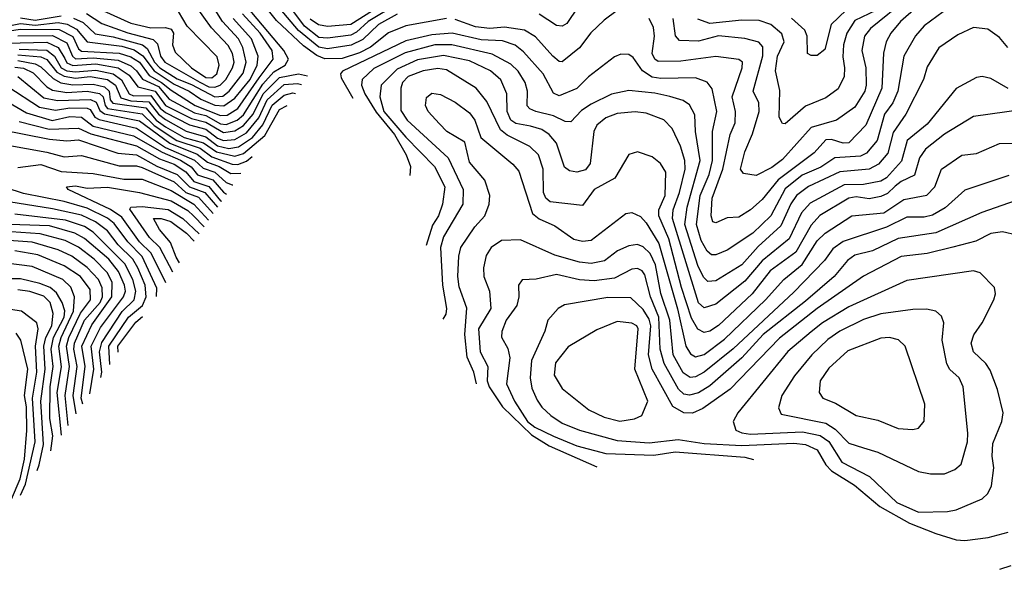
# Model space of a CAD drawing. Extents: x 1308313 to 1441400, y 959662 to 1036319.
# Tile 98 of 256: x 1362662 to 1366061, y 981555 to 983451. Entities that reach past the tile are written whole.
import ezdxf

# ---------------------------------------------------------------- set-up
doc = ezdxf.new("R2010")
doc.units = 0

msp = doc.modelspace()

# ---------------------------------------------------------------- linework, layer by layer
at = {"layer": '0CON10XD'}
for points in [[(1364135, 983455.5), (1363995, 983430.3), (1363935, 983405.6), (1363873.3, 983356.7), (1363835, 983336.7), (1363775, 983317.4), (1363715, 983316.6), (1363687.3, 983327.3), (1363641.4, 983361.4), (1363549, 983449), (1363446.8, 983576.8)], [(1362892.3, 983472.3), (1362945, 983437.7), (1363035, 983405.6), (1363122.9, 983382.9), (1363138, 983368), (1363148.3, 983325), (1363162.6, 983305), (1363284.2, 983235.8), (1363315, 983219.7), (1363335, 983218), (1363354.5, 983225.5), (1363373.1, 983245), (1363397, 983285), (1363401.9, 983305), (1363396.8, 983335), (1363382.1, 983362.1), (1363323.6, 983423.6), (1363245.2, 983535)], [(1363965, 983469.9), (1363901.1, 983435), (1363846.5, 983383.5), (1363806.7, 983363.3), (1363725, 983350.8), (1363695, 983356.2), (1363624.5, 983414.5), (1363498.4, 983565)], [(1362915, 983498.3), (1363045, 983439.2), (1363115, 983423.8), (1363164.8, 983424.8), (1363185, 983418.5), (1363192.5, 983405), (1363189.9, 983365), (1363198.9, 983338.9), (1363254.5, 983285), (1363305, 983252.3), (1363325, 983250.5), (1363342, 983265), (1363350, 983295), (1363343.2, 983323.2), (1363239.5, 983429.5), (1363194.8, 983505)], [(1363965, 983504.8), (1363865, 983445.5), (1363825, 983407.8), (1363805, 983397.5), (1363725, 983388), (1363695, 983390.3), (1363645, 983428.6), (1363608.7, 983478.7)], [(1363955, 983530.8), (1363805, 983434.5), (1363725, 983428.4), (1363693.6, 983433.6), (1363665, 983453.2)], [(1365725, 983523), (1365599.3, 983420.7), (1365579, 983395), (1365568.9, 983345), (1365583.3, 983285), (1365584.4, 983225), (1365579.4, 983205), (1365545, 983149.2), (1365482.5, 983105), (1365395, 983079.5), (1365295, 982968.4), (1365258.5, 982941.5), (1365205, 982913.4), (1365160.7, 982920.7), (1365151.1, 982935), (1365165.3, 982995.3), (1365192.1, 983057.9), (1365214.5, 983135), (1365213.5, 983165), (1365194, 983205), (1365227.2, 983327.2), (1365227.3, 983357.3), (1365214, 983374), (1365165, 983386.3), (1365075, 983395.7), (1365005, 983377.2), (1364939.7, 983379.7), (1364925.7, 983395.7), (1364918.6, 983455)], [(1362585, 983407.1), (1362665, 983419.1), (1362797.7, 983417.7), (1362845, 983392.8), (1362865, 983351), (1362875, 983342.7), (1363005, 983336.1), (1363045, 983322.9), (1363075, 983304.5), (1363109, 983259), (1363151.9, 983235), (1363185, 983207.8), (1363267.7, 983155), (1363355, 983121.3), (1363377.9, 983122.1), (1363415.2, 983144.8), (1363488.8, 983251.2), (1363536.4, 983315), (1363533.4, 983345), (1363492.2, 983405), (1363431.3, 983471.3)], [(1362655, 983396.2), (1362775, 983396.9), (1362825, 983371.9), (1362844, 983325), (1362855, 983316.4), (1362915, 983320), (1363001.9, 983311.9), (1363045, 983291.7), (1363065.1, 983275), (1363085.6, 983245.6), (1363140.6, 983220.6), (1363177.6, 983177.6), (1363265, 983129.9), (1363305, 983121.1), (1363355, 983092.4), (1363375, 983089.9), (1363412.7, 983105), (1363435, 983123.6), (1363501.2, 983228.8), (1363539.1, 983270.9), (1363578.7, 983295), (1363589.6, 983315), (1363574.3, 983345), (1363445, 983498)], [(1362847.1, 983457.1), (1362881.4, 983441.4), (1362922.6, 983402.6), (1362985, 983392.6), (1363085.5, 983365), (1363102.2, 983352.2), (1363127.8, 983305), (1363146.2, 983285), (1363205, 983247.7), (1363255, 983228), (1363335, 983184.8), (1363362.9, 983187.1), (1363384.9, 983205.1), (1363433.7, 983266.3), (1363443.7, 983305), (1363431.9, 983355), (1363417.5, 983385), (1363361.5, 983445), (1363336.5, 983485)], [(1365872.7, 983495), (1365785, 983430.5), (1365754.9, 983395.1), (1365714.6, 983325.4), (1365693.5, 983205), (1365676.5, 983165), (1365647.9, 983125), (1365622.4, 983035), (1365585, 982991), (1365565, 982980.3), (1365475.8, 982974.2), (1365427.9, 982942.1), (1365362.9, 982915), (1365305, 982867.4), (1365255.4, 982775), (1365193.4, 982715), (1365105, 982656.2), (1365065, 982639.5), (1365050.2, 982640.2), (1365035, 982652.9), (1365015, 982689.8), (1364998.4, 982745), (1365011.6, 982845), (1365042.8, 982917.2), (1365054.3, 982965), (1365054.2, 983065), (1365069.2, 983135), (1365053.2, 983213.2), (1365035.7, 983235.7), (1364995, 983251.2), (1364875, 983248.4), (1364845, 983253.4), (1364812.6, 983275), (1364780.4, 983320.4), (1364765, 983331.8), (1364737.1, 983332.9), (1364715, 983322.9), (1364626, 983254), (1364585, 983213.5), (1364525, 983188.2), (1364505, 983198.2), (1364468.8, 983265), (1364400.9, 983340.9), (1364373, 983363), (1364328.3, 983378.3), (1364255, 983382.2), (1364155, 983404.3), (1364085, 983399.3), (1363995, 983378.8), (1363776.2, 983273.8), (1363769.4, 983265), (1363771.2, 983251.2), (1363811.9, 983180.1)], [(1364725, 983482.7), (1364679.3, 983449.3), (1364633.7, 983406.3), (1364595.2, 983354.8), (1364535, 983306.3), (1364525, 983306.7), (1364502.1, 983325), (1364442.7, 983392.7), (1364404.7, 983414.7), (1364335.8, 983425.8), (1364285, 983421.4), (1364235, 983426.4), (1364165, 983451.5)], [(1364589.4, 983495), (1364551.2, 983438.8), (1364535, 983428.7), (1364515, 983430.8), (1364455, 983470)], [(1365757.4, 983492.6), (1365702.5, 983445), (1365669.3, 983405), (1365653.8, 983375), (1365644.5, 983335.5), (1365639, 983215), (1365583.1, 983086.9), (1365525, 983026.5), (1365505, 983024.9), (1365465, 983037.4), (1365445, 983036.6), (1365405, 982992.5), (1365281.1, 982898.9), (1365225, 982830.7), (1365185, 982794.7), (1365145, 982770.5), (1365105, 982767.5), (1365065, 982750.3), (1365055, 982753.8), (1365049.5, 982775), (1365052.9, 982835), (1365089.9, 982935), (1365114.9, 983055), (1365131.6, 983095), (1365133.7, 983135), (1365121.7, 983185), (1365156.3, 983285), (1365157.6, 983305), (1365144.4, 983314.4), (1365065, 983324.8), (1364945, 983308.4), (1364866.6, 983306.6), (1364855, 983315.3), (1364846, 983335), (1364853.8, 983395), (1364849.8, 983425), (1364835, 983455.5)], [(1365617.4, 983482.6), (1365545, 983448.9), (1365518.1, 983405), (1365506, 983365), (1365503.5, 983323.5), (1365509.6, 983285), (1365508.1, 983255), (1365487.5, 983212.5), (1365445, 983182.3), (1365375, 983152.9), (1365305, 983091.8), (1365295, 983093.1), (1365284.1, 983115), (1365286.6, 983206.6), (1365271.1, 983275), (1365278.4, 983325), (1365301, 983375), (1365292.8, 983402.8), (1365255.2, 983435.2), (1365215, 983448.4), (1365155, 983449.6), (1365045, 983438.7), (1365003.3, 983453.3)], [(1365515, 983484.6), (1365463, 983435), (1365441.3, 983348.7), (1365415, 983328.1), (1365395, 983328.1), (1365381.4, 983335), (1365380.2, 983395), (1365372.7, 983415), (1365327, 983457)], [(1362595, 983425), (1362665, 983438.7), (1362715, 983432.2), (1362795, 983442.2), (1362825.8, 983435.8), (1362858.2, 983418.2), (1362895, 983374.7), (1363015, 983360.1), (1363057, 983347), (1363087.2, 983327.2), (1363125.9, 983275), (1363195, 983228.4), (1363247.4, 983205), (1363287.1, 983177.1), (1363335, 983156.8), (1363366.4, 983153.6), (1363405, 983180.1), (1363458.1, 983245), (1363482.1, 983295), (1363485.4, 983325), (1363462, 983385), (1363398.8, 983455)], [(1362665, 983457.8), (1362715, 983449.4), (1362804.6, 983464.6)], [(1366073, 983355), (1366045, 983389.4), (1366005, 983418.4), (1365955, 983424.1), (1365901, 983399), (1365835.7, 983354.3), (1365795, 983288.6), (1365782.7, 983245), (1365721.7, 983125), (1365677.7, 983062.3), (1365659, 982991), (1365627.4, 982952.6), (1365595, 982935.3), (1365493.3, 982926.7), (1365385, 982875.4), (1365344.2, 982845), (1365323.9, 982816.1), (1365289.6, 982740.4), (1365211.2, 982668.8), (1365155, 982605.2), (1365065, 982550), (1365037.7, 982547.7), (1365023, 982563), (1365003.5, 982603.5), (1364958.9, 982745), (1364966.4, 982805), (1365011.2, 982965), (1364995.4, 983065), (1364993.4, 983123.4), (1364975, 983157.2), (1364952.7, 983172.7), (1364906.5, 983186.5), (1364855, 983198.3), (1364765, 983207.5), (1364705, 983193.9), (1364635, 983160.4), (1364602, 983138), (1364565, 983099.2), (1364545, 983100.2), (1364505, 983119.5), (1364444.2, 983134.2), (1364423.2, 983143.2), (1364414.5, 983154.5), (1364415.6, 983205), (1364407.6, 983235), (1364383.3, 983273.3), (1364357.7, 983297.7), (1364292.9, 983332.9), (1364154.1, 983364.1), (1364095, 983364.4), (1363992.7, 983337.3), (1363885, 983283), (1363843.9, 983245), (1363841.8, 983225), (1363853.8, 983195), (1363892.4, 983132.4), (1363955.6, 983055), (1363996.4, 982985), (1364011.1, 982945), (1364009.2, 982913.8)], [(1362570.7, 983369.3), (1362755, 983374.3), (1362794.6, 983355), (1362817.4, 983317.4), (1362825, 983302.7), (1362845, 983292.9), (1362925, 983299.2), (1363001.8, 983285), (1363040, 983260), (1363070.1, 983220.1), (1363129.6, 983205), (1363165, 983155.7), (1363255, 983110.3), (1363305, 983098.3), (1363365, 983062.1), (1363405, 983068.2), (1363435, 983086.4), (1363467.8, 983125), (1363502.2, 983195), (1363558.6, 983251.4), (1363625, 983264.6), (1363655.1, 983257.3)], [(1362655, 983330.2), (1362735, 983323.7), (1362755, 983313.5), (1362790, 983270), (1362815, 983256.1), (1362855, 983249.4), (1362905.2, 983254.8), (1362965, 983244.8), (1362992.5, 983225), (1363011.2, 983181.2), (1363045, 983171), (1363108.1, 983168.1), (1363140.5, 983125), (1363165, 983106.5), (1363236.3, 983066.3), (1363305, 983047.4), (1363345, 983016.3), (1363383.5, 983006.5), (1363417.6, 983012.4), (1363465.3, 983045), (1363501.4, 983088.6), (1363533.5, 983156.5), (1363575, 983190.9), (1363605, 983199.4), (1363613.9, 983197.2)], [(1362659.9, 983350.1), (1362756, 983346), (1362781.4, 983325), (1362805, 983285), (1362825, 983274.6), (1362855, 983271.2), (1362925, 983277.6), (1362984.4, 983264.4), (1363013.7, 983243.7), (1363039.8, 983195), (1363055, 983189.1), (1363115, 983189.7), (1363146.6, 983146.6), (1363165, 983131.6), (1363248, 983088), (1363305, 983073.5), (1363345, 983042.8), (1363365.2, 983034.8), (1363405, 983038.1), (1363445, 983060.8), (1363487.4, 983112.6), (1363515.7, 983175), (1363575, 983227.5), (1363621.5, 983231.5), (1363635, 983227.9)], [(1362655, 983310), (1362715, 983298.9), (1362735, 983289.2), (1362777.9, 983247.9), (1362803.5, 983233.5), (1362845, 983227), (1362915, 983228.7), (1362955, 983220.2), (1362970.2, 983205), (1362974.6, 983174.6), (1362983, 983163), (1363097.4, 983147.4), (1363133, 983105), (1363165, 983081.7), (1363229.1, 983045), (1363296.6, 983026.6), (1363340.9, 982995), (1363405, 982980.1), (1363435, 982989.8), (1363508.2, 983051.8), (1363558.8, 983141.2), (1363584.9, 983154.9)], [(1366075, 983214.4), (1366015, 983248.8), (1365985, 983255.6), (1365965, 983252.2), (1365895, 983213.8), (1365795, 983091.1), (1365725.6, 983035), (1365706.9, 982963.1), (1365655, 982905.5), (1365635, 982894.6), (1365575, 982882.7), (1365508.3, 982881.7), (1365391.4, 982818.6), (1365360.8, 982785), (1365318, 982695), (1365225, 982619.8), (1365165, 982548.9), (1365065, 982470.2), (1365025, 982456.6), (1365005, 982474.2), (1364915.8, 982765), (1364917.6, 982795), (1364939.7, 982855), (1364959, 982935), (1364958.9, 982965), (1364943.7, 983015), (1364915, 983075.6), (1364886.3, 983106.3), (1364825, 983128.5), (1364786.5, 983133.5), (1364725, 983128), (1364685, 983112.2), (1364655, 983087.9), (1364644.1, 983065.9), (1364631.8, 982955), (1364615, 982933.4), (1364585.4, 982925.4), (1364560.3, 982930.3), (1364542.5, 982942.5), (1364514.9, 983024.9), (1364489.8, 983055), (1364465, 983072.7), (1364425, 983084), (1364375, 983093.4), (1364357, 983105), (1364344.4, 983135), (1364343.3, 983195), (1364323.5, 983243.5), (1364287.1, 983275), (1364215, 983309.2), (1364125, 983328.1), (1364035, 983312.6), (1363965, 983280.5), (1363909.5, 983225), (1363904.8, 983185), (1363919.6, 983135), (1363995, 983046.5), (1364093.9, 982945), (1364129.5, 982875), (1364121.7, 982815), (1364107.9, 982775), (1364087.3, 982742.7), (1364065.3, 982672.6)], [(1362645, 983288), (1362675, 983283.9), (1362708.1, 983268.1), (1362755, 983219.2), (1362775, 983208.2), (1362825, 983199.9), (1362895, 983204.8), (1362936.9, 983196.9), (1362949.5, 983185), (1362956.6, 983155), (1362965.4, 983145.4), (1363085, 983126.8), (1363125.9, 983085.9), (1363204.4, 983034.4), (1363285, 983007.7), (1363325, 982978), (1363395, 982953), (1363415, 982951.4), (1363445, 982963.3), (1363464.6, 982979.3)], [(1366185, 983149.8), (1365955, 983117.5), (1365855, 983056.1), (1365789.2, 983005), (1365768.4, 982975), (1365751.6, 982915), (1365705, 982893.4), (1365685, 982877.2), (1365658.2, 982851.8), (1365635, 982841.6), (1365595, 982833.4), (1365549.9, 982840.1), (1365525, 982835.1), (1365425, 982775.6), (1365395, 982742.2), (1365341, 982649), (1365252.9, 982585), (1365190.5, 982505), (1365075, 982396.6), (1365045, 982376.7), (1365025, 982371.7), (1365003, 982383), (1364981.3, 982421.3), (1364946.7, 982526.7), (1364903, 982695), (1364868.6, 982775), (1364868.7, 982795), (1364890.2, 982845), (1364892.9, 982925), (1364874.5, 982955), (1364845, 982978.2), (1364795, 982995.5), (1364765, 982985.7), (1364716.1, 982905), (1364644.8, 982865), (1364605, 982810.4), (1364492.9, 982822.9), (1364478.4, 982835), (1364470.3, 982855), (1364469.5, 982935), (1364453.3, 982985), (1364423.5, 983013.5), (1364345, 983053.2), (1364321.6, 983071.6), (1364275, 983168.5), (1364238, 983215), (1364135, 983278.4), (1364105, 983282.9), (1364055, 983274.4), (1364002.9, 983255), (1363983.6, 983235), (1363978.3, 983215), (1363978.1, 983138.1), (1363999.3, 983105), (1364141.6, 982975), (1364192.9, 982865), (1364192, 982815), (1364125, 982702), (1364114.5, 982665.5), (1364121.1, 982535), (1364135.2, 982454.8), (1364133.2, 982435), (1364123.3, 982418.2)], [(1362655, 983255.9), (1362745, 983181.8), (1362792.7, 983172.7), (1362906, 983176), (1362926.2, 983166.2), (1362938.4, 983138.4), (1362955, 983126.7), (1363075, 983102.8), (1363180.2, 983025), (1363275, 982987.8), (1363309.7, 982959.7), (1363350.4, 982945), (1363390.7, 982920.7), (1363425, 982921.4)], [(1362621.3, 983221.3), (1362729.7, 983149.7), (1362785, 983138.7), (1362835, 983147), (1362895, 983146.6), (1362905, 983141.8), (1362921.2, 983115), (1362936.4, 983106.4), (1363065, 983077.3), (1363165, 983010.9), (1363265, 982967), (1363295, 982939), (1363335.6, 982925), (1363375, 982889.9), (1363395, 982881.5), (1363398, 982882)], [(1364238.9, 982194.3), (1364230.1, 982235), (1364206.8, 982286.8), (1364198.7, 982365), (1364206.2, 982456.2), (1364179, 982529), (1364174.8, 982564.8), (1364177.7, 982635), (1364185.2, 982665), (1364233.6, 982736.4), (1364268.1, 982775), (1364282.9, 982815), (1364285.4, 982845), (1364267.7, 982897.7), (1364215, 982959.5), (1364198.3, 983028.3), (1364136.2, 983065), (1364111.7, 983091.7), (1364072.3, 983135), (1364062.5, 983155), (1364066.8, 983183.2), (1364085, 983197.9), (1364115, 983193.5), (1364165, 983166.7), (1364215, 983130.3), (1364233.6, 983105), (1364253.5, 983045), (1364365, 982953.2), (1364385, 982929.1), (1364432.4, 982782.4), (1364455, 982764.1), (1364510, 982740), (1364575, 982693.7), (1364605, 982687.5), (1364635, 982690), (1364755, 982782.1), (1364775, 982786.2), (1364805, 982772.2), (1364825, 982750), (1364868.7, 982678.7), (1364933.4, 982453.4), (1364961.4, 982325), (1364977.8, 982297.8), (1364995, 982288.3), (1365025, 982295.5), (1365095, 982349.5), (1365237.4, 982485), (1365300, 982555), (1365363.5, 982606.5), (1365415, 982687.8), (1365442.9, 982715), (1365535, 982774), (1365645, 982784.9), (1365715, 982831.2), (1365793.6, 982846.4), (1365821, 982875), (1365844.1, 982935.9), (1365915, 982983.4), (1365965, 982989.3), (1366045, 983024.1), (1366185, 983027.5)], [(1362605, 983177.3), (1362685, 983129.7), (1362773.5, 983103.5), (1362835, 983117), (1362874.8, 983114.8), (1362915, 983084), (1363055, 983050.6), (1363153.8, 982993.8), (1363216.9, 982966.9), (1363253.6, 982943.6), (1363276.2, 982916.2), (1363328.8, 982898.8), (1363365, 982855.8), (1363375.7, 982849.5)], [(1362659.8, 983099.8), (1362764.1, 983074.1), (1362865, 983077.5), (1362907.1, 983057.1), (1363065, 983016.1), (1363145, 982971.4), (1363195, 982953.3), (1363235, 982926.6), (1363263.3, 982893.3), (1363315, 982876.3), (1363355, 982826.7), (1363358.7, 982824.7)], [(1362595, 983073), (1362765, 983039.3), (1362825, 983033.4), (1362865, 983036.4), (1363000.7, 982990.7), (1363065, 982984.6), (1363135, 982946.3), (1363205, 982917.6), (1363248.6, 982875), (1363301.3, 982855), (1363345.1, 982804.8)], [(1362615, 983019.8), (1362755, 982994.3), (1362815, 982978.3), (1362875, 982982.8), (1363005, 982947.3), (1363065, 982947.4), (1363085, 982941.8), (1363195, 982891.4), (1363235.2, 982855.2), (1363278.6, 982838.6), (1363329.7, 982782.4)], [(1362655, 982941), (1362735, 982952), (1362805, 982927.7), (1362915, 982920.3), (1363021.6, 982901.6), (1363085, 982901.3), (1363185, 982861.6), (1363262.8, 982815), (1363314.1, 982759.5)], [(1366076.5, 982913.5), (1365925, 982863.1), (1365857.7, 982802.3), (1365813.5, 982776.5), (1365785, 982770), (1365725, 982769.7), (1365655.1, 982734.9), (1365505, 982686.1), (1365469.4, 982660.6), (1365440.2, 982620.2), (1365335, 982511.3), (1365125, 982315.1), (1365025, 982234.5), (1364995, 982219), (1364977, 982217), (1364953.1, 982233.1), (1364918, 982295), (1364906.3, 982415), (1364876, 982506), (1364857.2, 982605), (1364838.9, 982645), (1364815, 982668.1), (1364795, 982675.2), (1364765, 982671.5), (1364726.1, 982653.9), (1364680.5, 982619.5), (1364635, 982609.5), (1364595, 982614.3), (1364509.3, 982639.3), (1364391.5, 982691.5), (1364325, 982689.4), (1364290, 982665), (1364272.8, 982637.2), (1364262.7, 982595), (1364264.8, 982565), (1364283.5, 982515), (1364288.9, 982455), (1364246.2, 982385), (1364252.1, 982305), (1364278, 982255), (1364275.6, 982205), (1364282.2, 982185), (1364329.3, 982115), (1364428.6, 982018.6), (1364490.3, 981980.3), (1364654.6, 981907.9)], [(1363133.7, 982496.2), (1363135.6, 982525), (1363084.4, 982634.4), (1363034.7, 982685), (1362988.2, 982748.2), (1362965, 982766.4), (1362895, 982801.1), (1362815, 982824.5), (1362675, 982851.3), (1362615, 982870.9)], [(1363166.1, 982543.5), (1363115.4, 982645.4), (1363075.3, 982685), (1363015, 982770.1), (1362975, 982796.9), (1362829.2, 982865), (1362823.8, 982875), (1362855, 982878.1), (1362895, 982870), (1362965, 982873.1), (1363075, 982854.8), (1363185, 982825.8), (1363242.9, 982792.9), (1363262.2, 982775), (1363298.4, 982736.6)], [(1362973.1, 982261.8), (1362969.5, 982325), (1363037.6, 982425), (1363085.7, 982465), (1363099, 982495), (1363094.9, 982535), (1363069.6, 982595), (1363052, 982625), (1363002, 982675), (1362965, 982722.9), (1362924.1, 982754.1), (1362875, 982776.3), (1362775, 982798.9), (1362595, 982827.7)], [(1366145, 982842.9), (1365983.5, 982786.5), (1365824.6, 982715.4), (1365695, 982696.1), (1365606.6, 982653.4), (1365545, 982638.4), (1365519.8, 982620.2), (1365473.8, 982565), (1365375, 982479.6), (1365228.3, 982365), (1365155, 982284.5), (1365045, 982187.7), (1365005, 982163.2), (1364975, 982155.5), (1364955, 982158.8), (1364936.3, 982176.3), (1364886.7, 982265), (1364873.7, 982315), (1364868.3, 982425), (1364839.6, 982495), (1364820.5, 982570.5), (1364810.6, 982585), (1364795, 982593.3), (1364775, 982590.5), (1364715, 982558.9), (1364645, 982550.3), (1364595, 982553.2), (1364515, 982572.3), (1364445, 982555.9), (1364396.2, 982553.8), (1364383.8, 982535), (1364385.3, 982495), (1364378.8, 982465), (1364341.1, 982415), (1364326.2, 982375), (1364325.7, 982355.7), (1364346.8, 982316.8), (1364354.6, 982285), (1364342.6, 982195), (1364370.5, 982135), (1364415, 982064.9), (1364440.9, 982045), (1364505, 982013.8), (1364585, 981980.5), (1364685, 981954.6), (1364851.2, 981948.8), (1364925, 981960.3), (1365165, 981941.5), (1365195.5, 981933.5)], [(1363190.9, 982579.7), (1363145.7, 982665), (1363109.9, 982699.9), (1363042.2, 982797.8), (1363045.9, 982804.1), (1363085, 982806.4), (1363175, 982796.1), (1363225.4, 982765.4), (1363281.6, 982712.2)], [(1362942.1, 982216.5), (1362945.2, 982235), (1362937.5, 982305), (1362945, 982337), (1363015.1, 982444.9), (1363057.5, 982485), (1363063.2, 982515), (1363052.3, 982555), (1363025, 982608.8), (1362915, 982718), (1362885, 982737.9), (1362820.1, 982760.1), (1362645, 982779.9)], [(1363213.3, 982612.4), (1363201.9, 982631.9), (1363182, 982682), (1363145, 982727.5), (1363124.2, 982765), (1363150.6, 982765), (1363183.4, 982755), (1363237.2, 982715), (1363264.6, 982687.3)], [(1362903.6, 982160.4), (1362918, 982245), (1362908, 982325), (1362940.8, 982389.2), (1363020.5, 982495), (1363026.7, 982515), (1363023.8, 982535), (1363002.9, 982582.9), (1362969.2, 982625), (1362885, 982695.8), (1362851.7, 982715), (1362765, 982740.6), (1362525, 982748.6)], [(1362879.5, 982125.2), (1362874.4, 982145), (1362888.4, 982255), (1362876.7, 982325), (1362911.2, 982398.8), (1362979.7, 982495), (1362981.6, 982545), (1362965, 982577.6), (1362919.1, 982625), (1362865, 982666.2), (1362819.1, 982689.1), (1362732.8, 982712.8), (1362565, 982723.7)], [(1366105, 982708.2), (1366055, 982719.6), (1366015, 982713.2), (1365962.7, 982687.3), (1365883.6, 982666.4), (1365795, 982644.1), (1365705, 982634.5), (1365575, 982566.7), (1365414.8, 982455), (1365285, 982352.7), (1365115, 982176.3), (1365020.5, 982109.5), (1364985, 982093.4), (1364954.5, 982095), (1364916.5, 982116.5), (1364845.3, 982245.3), (1364832.6, 982295), (1364840.8, 982395), (1364835, 982417.7), (1364815, 982451.5), (1364771.4, 982491.4), (1364693, 982493), (1364542.7, 982467.3), (1364520.7, 982455), (1364485.5, 982415), (1364475, 982376.2), (1364428.9, 982275), (1364423.9, 982215), (1364429.7, 982179.7), (1364448.3, 982138.3), (1364464.1, 982114.1), (1364495.3, 982085), (1364535, 982059.3), (1364595.1, 982035.1), (1364725, 981999.7), (1364835, 981991.4), (1364935, 982003), (1365025, 981989.4), (1365155, 981981.7), (1365335, 981989.9), (1365375, 981986), (1365415, 981967.3), (1365445.1, 981915), (1365464.2, 981894.2), (1365544.4, 981845), (1365631.1, 981771.1), (1365734, 981714), (1365825, 981678.3), (1365895, 981657), (1365925, 981654.2)], [(1362856.4, 982091.5), (1362846.4, 982155), (1362860.3, 982255), (1362849, 982315), (1362850.9, 982335), (1362886.1, 982415), (1362939.9, 982475), (1362947.7, 982495), (1362946.6, 982526.6), (1362933.9, 982555), (1362895, 982596.7), (1362841.3, 982635), (1362795, 982657.1), (1362705, 982683.1), (1362575, 982693.1)], [(1362828.6, 982050.9), (1362819.3, 982155), (1362833.5, 982255), (1362823.8, 982325), (1362831.6, 982355), (1362871.5, 982438.5), (1362906.6, 982485), (1362905, 982520), (1362871.2, 982565), (1362815, 982602.5), (1362725, 982640.4), (1362645, 982653.4)], [(1362806.3, 982018.2), (1362791.6, 982165), (1362806.5, 982253.5), (1362797.4, 982325), (1362805.3, 982355), (1362847.5, 982445), (1362851, 982495), (1362838.2, 982528.2), (1362811.2, 982555), (1362705, 982599.3), (1362615, 982610.7)], [(1365765, 981751.9), (1365865, 981754.7), (1365895, 981760.3), (1365985, 981797.9), (1366005, 981816.7), (1366016.7, 981843.3), (1366025.2, 981905), (1366019.2, 981945), (1366021.3, 981988.7), (1366053.1, 982065), (1366057.7, 982095), (1366038.3, 982175), (1366012.3, 982242.3), (1365998, 982265), (1365955.3, 982305), (1365947.3, 982335), (1365956.5, 982363.5), (1365985, 982405.4), (1366025.7, 982485), (1366031.1, 982505), (1366027, 982527), (1365977.7, 982577.7), (1365955, 982584.8), (1365725, 982551), (1365525, 982460.1), (1365434.2, 982405.8), (1365395, 982373.9), (1365313.7, 982306.3), (1365141.1, 982095), (1365125.5, 982065), (1365134.4, 982035), (1365155.2, 982025.2), (1365185, 982021.6), (1365365, 982029.6), (1365426.1, 982016.1), (1365455, 981996.3), (1365500.5, 981925), (1365595.5, 981875.5), (1365690.3, 981785), (1365765, 981751.9)], [(1362768.9, 981963.7), (1362776.2, 982015), (1362766.2, 982075), (1362766.6, 982185), (1362777.7, 982255), (1362770, 982315), (1362778.8, 982355), (1362815.1, 982425), (1362817.2, 982447.2), (1362808.7, 982475), (1362788.8, 982508.8), (1362766.7, 982526.7), (1362731.5, 982541.5), (1362665, 982557.1), (1362575, 982556.6)], [(1362722.7, 981896.2), (1362729.2, 981915), (1362744.1, 981985), (1362734.3, 982135), (1362749.5, 982245), (1362745.1, 982324.9), (1362752.2, 982355), (1362772.8, 982395), (1362777, 982437), (1362767, 982475), (1362745, 982497.8), (1362696.5, 982513.5), (1362655, 982518.9)], [(1362664.3, 981811.1), (1362681.3, 981848.7), (1362715.7, 981995), (1362705.5, 982145), (1362720.9, 982235), (1362716, 982325), (1362725.9, 982385), (1362720.4, 982405), (1362667.7, 982445), (1362615, 982454.1)], [(1365806, 981884), (1365855, 981884.6), (1365890.7, 981899.3), (1365912.4, 981917.6), (1365934.2, 981995), (1365935.8, 982025), (1365919.4, 982185), (1365905, 982215.5), (1365873.7, 982243.7), (1365863.3, 982263.3), (1365846.8, 982345), (1365852.5, 982405), (1365845, 982428), (1365825, 982445.5), (1365792.3, 982452.3), (1365745, 982451.4), (1365635, 982436.7), (1365575, 982416.3), (1365493.5, 982376.5), (1365452.2, 982347.8), (1365396.3, 982295), (1365337.5, 982222.5), (1365293.8, 982155), (1365281.8, 982111.8), (1365290.6, 982090.6), (1365445, 982058.6), (1365477.9, 982037.9), (1365525, 981990.6), (1365575, 981973.9), (1365625, 981958.9), (1365765, 981891.8), (1365806, 981884)], [(1363002.1, 982304.1), (1363000.6, 982325), (1363062.9, 982407.1), (1363086.1, 982426.8)], [(1364733.6, 982066.4), (1364785, 982073.8), (1364810, 982085), (1364830.3, 982135), (1364786, 982245), (1364797.4, 982385), (1364792.5, 982395), (1364775, 982404.6), (1364725, 982410), (1364655, 982381.1), (1364555, 982322), (1364512.2, 982267.8), (1364507.5, 982225), (1364535, 982178.2), (1364627.3, 982105), (1364680.2, 982080.2), (1364733.6, 982066.4)], [(1362633.6, 981796.4), (1362662.9, 981867.1), (1362678.3, 981935), (1362686.4, 982033.6), (1362685.5, 982115), (1362678.3, 982155), (1362690, 982245), (1362665.4, 982345.4), (1362649.4, 982369.4)], [(1365745, 982037.1), (1365765, 982041.9), (1365784.5, 982065.5), (1365786.9, 982125), (1365718.9, 982325), (1365696.4, 982346.4), (1365665, 982354.7), (1365635, 982352.8), (1365521, 982309), (1365455, 982248.9), (1365425.3, 982205), (1365421.8, 982165), (1365435, 982145.5), (1365478.5, 982128.5), (1365549.5, 982085), (1365625, 982069.4), (1365695, 982040.4), (1365745, 982037.1)], [(1365925, 981654.2), (1366005.2, 981664.8), (1366075, 981683.1)], [(1366045.4, 981554.8), (1366085, 981567.8)]]:
    msp.add_lwpolyline(points, dxfattribs=at)

doc.saveas('drawing.dxf')
